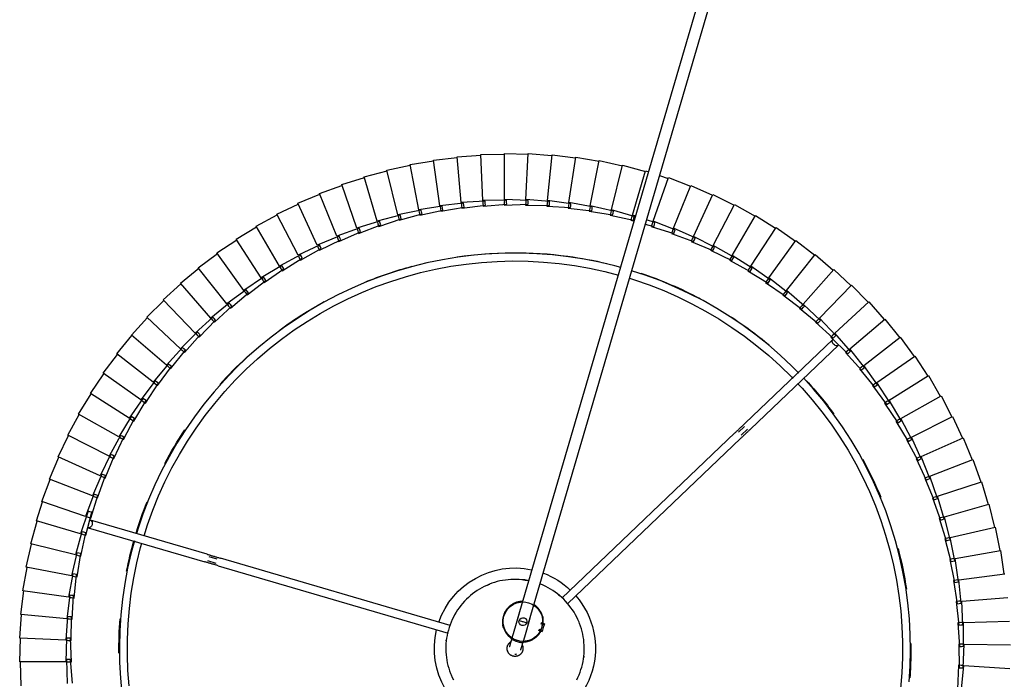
# Model space of a CAD drawing. Header units: millimetres. Extents: x 2868 to 11019, y -1415 to 7989.
# Tile 14 of 83: x 8902 to 9400, y -188 to 146. Entities that reach past the tile are written whole.
import ezdxf

# ---------------------------------------------------------------- set-up
doc = ezdxf.new("R2010")
doc.units = ezdxf.units.MM
doc.layers.add('E-LITE-EQPM', color=7, linetype='Continuous', lineweight=20)

# ---------------------------------------------------------------- blocks, each defined once
blk = doc.blocks.new('64314-7L   _Suspended_tensor - 64314-44-7L SAMBA Black_ribbon beige pendant lamp ø450-7L-575794-Planta_PDF Copy 1')
at = {"layer": 'E-LITE-EQPM', "color": 253, "lineweight": 25, "true_color": 0xaaaaaa}
for p, q in [((-846.41, 1800.2), (-846.63, 1788.19)), ((-823.33, 1786.99), (-823.11, 1799)), ((-820.32, 1798.85), (-821.34, 1786.89)), ((-372.46, 1789.85), (-372.84, 1801.85)), ((-370.85, 1801.98), (-369.68, 1790.03)), ((-823.7, 1788.1), (-847.03, 1788.18)), ((-847.03, 1788.18), (-846.67, 1776.18)), ((-823.34, 1776.1), (-823.7, 1788.1)), ((-823.31, 1788.1), (-822.3, 1788.1)), ((-822.3, 1788.1), (-820.91, 1788.1)), ((-820.91, 1788.1), (-821.35, 1776.1)), ((-371.07, 1789.94), (-372.46, 1789.85)), ((-372.31, 1779.08), (-372.12, 1791.08)), ((-372.12, 1791.08), (-371.12, 1791.1)), ((-371.12, 1791.1), (-370.12, 1791.12)), ((-370.06, 1790.01), (-371.07, 1789.94)), ((-370.12, 1791.12), (-369.52, 1779.13)), ((-369.68, 1790.03), (-346.39, 1791.54)), ((-822.33, 1786.94), (-823.33, 1786.99)), ((-821.34, 1786.89), (-822.33, 1786.94)), ((-823.37, 1777.22), (-822.37, 1777.26)), ((-822.37, 1777.26), (-820.97, 1777.32)), ((-820.97, 1777.32), (-820.83, 1765.32)), ((-372.68, 1768.31), (-371.91, 1780.29)), ((-370.92, 1779.1), (-372.31, 1779.08)), ((-371.91, 1780.29), (-370.91, 1780.26)), ((-369.91, 1779.12), (-370.92, 1779.1)), ((-370.91, 1780.26), (-369.91, 1780.23)), ((-369.91, 1780.23), (-369.89, 1768.22)), ((-369.52, 1779.13), (-346.19, 1779.52)), ((-823.76, 1777.2), (-847.07, 1776.16)), ((-847.07, 1776.16), (-846.14, 1764.19)), ((-822.83, 1765.23), (-823.76, 1777.2)), ((-822.34, 1776.1), (-823.34, 1776.1)), ((-821.35, 1776.1), (-822.34, 1776.1)), ((-746.67, 1739.51), (-630.42, 1773.53)), ((-584.9, 1772.13), (-582.91, 1772.71)), ((-582.35, 1770.79), (-582.91, 1772.71)), ((-629.38, 1769.67), (-745.55, 1735.67)), ((-589.77, 1768.62), (-99.37, 93.12)), ((-582.76, 1772.23), (-584.37, 1771.76)), ((-581.93, 1769.36), (-583.53, 1768.89)), ((-581.78, 1768.87), (-583.39, 1768.4)), ((-581.78, 1768.87), (-582.35, 1770.79)), ((-373.56, 1757.58), (-372.21, 1769.51)), ((-371.28, 1768.27), (-372.68, 1768.31)), ((-372.21, 1769.51), (-371.22, 1769.43)), ((-370.28, 1768.24), (-371.28, 1768.27)), ((-371.22, 1769.43), (-370.23, 1769.35)), ((-370.23, 1769.35), (-370.78, 1757.35)), ((-369.89, 1768.22), (-346.57, 1767.49)), ((-823.3, 1766.3), (-846.54, 1764.14)), ((-846.54, 1764.14), (-845.03, 1752.23)), ((-821.79, 1754.39), (-823.3, 1766.3)), ((-822.92, 1766.34), (-821.91, 1766.43)), ((-821.83, 1765.27), (-822.83, 1765.23)), ((-821.91, 1766.43), (-820.52, 1766.56)), ((-820.83, 1765.32), (-821.83, 1765.27)), ((-820.52, 1766.56), (-819.81, 1754.57)), ((-104.17, 88.17), (-595.53, 1766.93)), ((-569.91, 1758.53), (-482.67, 1675.21)), ((-374.96, 1746.89), (-373.04, 1758.75)), ((-372.17, 1757.46), (-373.56, 1757.58)), ((-373.04, 1758.75), (-372.05, 1758.62)), ((-371.06, 1758.49), (-372.19, 1746.54)), ((-371.17, 1757.38), (-372.17, 1757.46)), ((-372.05, 1758.62), (-371.06, 1758.49)), ((-370.78, 1757.35), (-347.52, 1755.5)), ((-822.32, 1755.44), (-845.42, 1752.17)), ((-820.24, 1743.61), (-822.32, 1755.44)), ((-821.93, 1755.49), (-820.94, 1755.63)), ((-820.8, 1754.48), (-821.79, 1754.39)), ((-820.94, 1755.63), (-819.55, 1755.83)), ((-819.81, 1754.57), (-820.8, 1754.48)), ((-819.55, 1755.83), (-818.27, 1743.89)), ((-485.43, 1672.32), (-573.02, 1755.97)), ((-845.42, 1752.17), (-843.34, 1740.34)), ((-376.87, 1736.29), (-374.38, 1748.04)), ((-374.38, 1748.04), (-373.4, 1747.86)), ((-372.42, 1747.69), (-374.12, 1735.8)), ((-373.4, 1747.86), (-372.42, 1747.69)), ((-820.82, 1744.63), (-843.74, 1740.26)), ((-818.17, 1732.92), (-820.82, 1744.63)), ((-820.43, 1744.71), (-819.44, 1744.9)), ((-819.25, 1743.75), (-820.24, 1743.61)), ((-819.44, 1744.9), (-818.07, 1745.16)), ((-818.27, 1743.89), (-819.25, 1743.75)), ((-818.07, 1745.16), (-816.21, 1733.3)), ((-373.58, 1746.72), (-374.96, 1746.89)), ((-372.58, 1746.59), (-373.58, 1746.72)), ((-372.19, 1746.54), (-349.05, 1743.57)), ((-351.14, 1731.73), (-349.44, 1743.62)), ((-843.74, 1740.26), (-841.09, 1728.55)), ((-812.39, 1720.27), (-753.46, 1737.52)), ((-752.12, 1736.87), (-747.87, 1738.12)), ((-818.8, 1733.92), (-841.48, 1728.44)), ((-815.59, 1722.34), (-818.8, 1733.92)), ((-818.42, 1734.01), (-817.44, 1734.24)), ((-817.19, 1733.11), (-818.17, 1732.92)), ((-817.44, 1734.24), (-816.08, 1734.57)), ((-816.21, 1733.3), (-817.19, 1733.11)), ((-816.08, 1734.57), (-813.65, 1722.81)), ((-752.33, 1733.68), (-811.26, 1716.44)), ((-747.31, 1736.2), (-751.27, 1735.04)), ((-379.29, 1725.79), (-376.24, 1737.41)), ((-375.49, 1736.05), (-376.87, 1736.29)), ((-374.29, 1736.96), (-376.56, 1725.17)), ((-376.24, 1737.41), (-375.27, 1737.18)), ((-374.5, 1735.87), (-375.49, 1736.05)), ((-375.27, 1737.18), (-374.29, 1736.96)), ((-374.12, 1735.8), (-351.14, 1731.73)), ((-841.48, 1728.44), (-838.28, 1716.87)), ((-353.81, 1720), (-351.54, 1731.79)), ((-816.26, 1723.31), (-838.66, 1716.75)), ((-812.51, 1711.9), (-816.26, 1723.31)), ((-815.89, 1723.42), (-814.92, 1723.7)), ((-814.62, 1722.58), (-815.59, 1722.34)), ((-814.92, 1723.7), (-813.58, 1724.09)), ((-813.65, 1722.81), (-814.62, 1722.58)), ((-813.58, 1724.09), (-810.59, 1712.46)), ((-382.2, 1715.42), (-378.6, 1726.88)), ((-376.68, 1726.34), (-379.51, 1714.67)), ((-377.92, 1725.48), (-379.29, 1725.79)), ((-378.6, 1726.88), (-377.64, 1726.61)), ((-376.94, 1725.26), (-377.92, 1725.48)), ((-377.64, 1726.61), (-376.68, 1726.34)), ((-376.56, 1725.17), (-353.81, 1720)), ((-357.03, 1708.42), (-354.2, 1720.08)), ((-838.66, 1716.75), (-835.51, 1707.2)), ((-813.75, 1714.53), (-835.87, 1707.08)), ((-809.54, 1703.28), (-813.75, 1714.53)), ((-813.41, 1714.64), (-812.43, 1714.97)), ((-812.43, 1714.97), (-811.11, 1715.42)), ((-811.11, 1715.42), (-807.65, 1703.92)), ((-385.61, 1705.2), (-381.47, 1716.47)), ((-379.57, 1715.84), (-382.96, 1704.33)), ((-380.86, 1715.05), (-382.2, 1715.42)), ((-381.47, 1716.47), (-380.52, 1716.16)), ((-379.89, 1714.78), (-380.86, 1715.05)), ((-380.52, 1716.16), (-379.57, 1715.84)), ((-379.51, 1714.67), (-357.03, 1708.42)), ((-811.55, 1712.18), (-812.51, 1711.9)), ((-810.59, 1712.46), (-811.55, 1712.18)), ((-360.81, 1697), (-357.42, 1708.52)), ((-835.87, 1707.08), (-831.66, 1695.83)), ((-810.3, 1704.18), (-832.03, 1695.68)), ((-805.55, 1693.15), (-810.3, 1704.18)), ((-809.93, 1704.32), (-809, 1704.69)), ((-808.6, 1703.6), (-809.54, 1703.28)), ((-809, 1704.69), (-807.7, 1705.2)), ((-807.65, 1703.92), (-808.6, 1703.6)), ((-807.7, 1705.2), (-803.69, 1693.88)), ((-389.51, 1695.16), (-384.83, 1706.22)), ((-382.97, 1705.5), (-386.9, 1694.16)), ((-384.29, 1704.76), (-385.61, 1705.2)), ((-384.83, 1706.22), (-383.9, 1705.86)), ((-383.33, 1704.45), (-384.29, 1704.76)), ((-383.9, 1705.86), (-382.97, 1705.5)), ((-382.96, 1704.33), (-360.81, 1697)), ((-832.03, 1695.68), (-827.28, 1684.65)), ((-806.35, 1694.02), (-827.64, 1684.48)), ((-801.08, 1683.23), (-806.35, 1694.02)), ((-805.99, 1694.17), (-805.07, 1694.59)), ((-804.62, 1693.52), (-805.55, 1693.15)), ((-805.07, 1694.59), (-803.8, 1695.16)), ((-803.69, 1693.88), (-804.62, 1693.52)), ((-803.8, 1695.16), (-799.26, 1684.04)), ((-393.89, 1685.32), (-388.68, 1696.13)), ((-386.85, 1695.33), (-391.33, 1684.19)), ((-388.21, 1694.66), (-389.51, 1695.16)), ((-388.68, 1696.13), (-387.77, 1695.73)), ((-387.27, 1694.3), (-388.21, 1694.66)), ((-387.77, 1695.73), (-386.85, 1695.33)), ((-386.9, 1694.16), (-365.13, 1685.77)), ((-365.13, 1685.77), (-361.19, 1697.12)), ((-827.64, 1684.48), (-822.37, 1673.69)), ((-801.91, 1684.05), (-822.73, 1673.5)), ((-796.13, 1673.53), (-801.91, 1684.05)), ((-801.57, 1684.23), (-800.67, 1684.68)), ((-800.17, 1683.63), (-801.08, 1683.23)), ((-800.67, 1684.68), (-799.42, 1685.31)), ((-799.26, 1684.04), (-800.17, 1683.63)), ((-799.42, 1685.31), (-794.35, 1674.43)), ((-398.73, 1675.69), (-393.01, 1686.25)), ((-391.22, 1685.36), (-396.23, 1674.44)), ((-392.61, 1684.75), (-393.89, 1685.32)), ((-393.01, 1686.25), (-392.12, 1685.8)), ((-391.69, 1684.34), (-392.61, 1684.75)), ((-392.12, 1685.8), (-391.22, 1685.36)), ((-391.33, 1684.19), (-369.98, 1674.77)), ((-369.98, 1674.77), (-365.5, 1685.91)), ((-822.73, 1673.5), (-816.95, 1662.98)), ((-797.01, 1674.31), (-817.29, 1662.78)), ((-790.73, 1664.07), (-797.01, 1674.31)), ((-796.67, 1674.5), (-795.79, 1675)), ((-795.24, 1673.98), (-796.13, 1673.53)), ((-795.79, 1675), (-794.58, 1675.69)), ((-794.35, 1674.43), (-795.24, 1673.98)), ((-794.58, 1675.69), (-788.99, 1665.06)), ((-482.25, 1673.42), (-479.16, 1670.48)), ((-404.03, 1666.31), (-397.81, 1676.58)), ((-396.07, 1675.6), (-401.59, 1664.95)), ((-397.48, 1675.07), (-398.73, 1675.69)), ((-397.81, 1676.58), (-396.94, 1676.09)), ((-396.58, 1674.62), (-397.48, 1675.07)), ((-396.94, 1676.09), (-396.07, 1675.6)), ((-396.23, 1674.44), (-375.36, 1664.01)), ((-375.36, 1664.01), (-370.35, 1674.92)), ((-480.58, 1669.06), (-483.63, 1671.98)), ((-477.56, 1670.33), (-433.16, 1627.92)), ((-817.29, 1662.78), (-811.01, 1652.54)), ((-791.64, 1664.81), (-811.34, 1652.32)), ((-784.88, 1654.89), (-791.64, 1664.81)), ((-791.31, 1665.02), (-790.46, 1665.56)), ((-789.86, 1664.57), (-790.73, 1664.07)), ((-790.46, 1665.56), (-789.28, 1666.31)), ((-788.99, 1665.06), (-789.86, 1664.57)), ((-789.28, 1666.31), (-783.19, 1655.96)), ((-435.92, 1625.02), (-480.32, 1667.43)), ((-409.77, 1657.2), (-403.07, 1667.16)), ((-401.37, 1666.1), (-407.41, 1655.72)), ((-402.81, 1665.63), (-404.03, 1666.31)), ((-403.07, 1667.16), (-402.22, 1666.63)), ((-401.93, 1665.14), (-402.81, 1665.63)), ((-402.22, 1666.63), (-401.37, 1666.1)), ((-401.59, 1664.95), (-381.25, 1653.52)), ((-381.25, 1653.52), (-375.72, 1664.18)), ((-415.95, 1648.37), (-408.77, 1657.99)), ((-408.77, 1657.99), (-407.95, 1657.43)), ((-785.82, 1655.59), (-804.9, 1642.16)), ((-785.82, 1655.59), (-785.65, 1655.71)), ((-778.59, 1646), (-785.82, 1655.59)), ((-785.5, 1655.81), (-784.68, 1656.39)), ((-784.03, 1655.43), (-784.88, 1654.89)), ((-784.68, 1656.39), (-783.54, 1657.2)), ((-783.19, 1655.96), (-784.03, 1655.43)), ((-783.54, 1657.2), (-776.96, 1647.15)), ((-407.13, 1656.86), (-413.65, 1646.78)), ((-408.59, 1656.46), (-409.77, 1657.2)), ((-407.41, 1655.72), (-408.59, 1656.46)), ((-407.95, 1657.43), (-407.13, 1656.86)), ((-407.41, 1655.72), (-387.63, 1643.33)), ((-387.63, 1643.33), (-381.6, 1653.71)), ((-811.34, 1652.32), (-804.58, 1642.4)), ((-778.46, 1647.51), (-777.36, 1648.37)), ((-777.36, 1648.37), (-770.31, 1638.65)), ((-422.54, 1639.85), (-414.91, 1649.12)), ((-413.32, 1647.9), (-420.32, 1638.15)), ((-414.8, 1647.57), (-415.95, 1648.37)), ((-414.91, 1649.12), (-414.12, 1648.51)), ((-414.12, 1648.51), (-413.32, 1647.9)), ((-779.57, 1646.65), (-797.98, 1632.33)), ((-771.88, 1637.43), (-779.57, 1646.65)), ((-779.26, 1646.89), (-778.46, 1647.51)), ((-777.77, 1646.58), (-778.59, 1646)), ((-776.96, 1647.15), (-777.77, 1646.58)), ((-413.97, 1647), (-414.8, 1647.57)), ((-413.65, 1646.78), (-394.5, 1633.45)), ((-394.5, 1633.45), (-387.97, 1643.53)), ((-804.9, 1642.16), (-797.67, 1632.58)), ((-772.89, 1638.03), (-790.6, 1622.83)), ((-764.77, 1629.18), (-772.89, 1638.03)), ((-772.59, 1638.28), (-771.83, 1638.94)), ((-771.1, 1638.04), (-771.88, 1637.43)), ((-771.83, 1638.94), (-770.77, 1639.85)), ((-770.31, 1638.65), (-771.1, 1638.04)), ((-770.77, 1639.85), (-763.26, 1630.48)), ((-429.53, 1631.65), (-421.46, 1640.55)), ((-419.94, 1639.25), (-427.4, 1629.85)), ((-421.43, 1639), (-422.54, 1639.85)), ((-421.46, 1640.55), (-420.7, 1639.9)), ((-420.63, 1638.38), (-421.43, 1639)), ((-420.7, 1639.9), (-419.94, 1639.25)), ((-420.32, 1638.15), (-401.83, 1623.92)), ((-401.83, 1623.92), (-394.83, 1633.68)), ((-797.98, 1632.33), (-790.3, 1623.1)), ((-765.81, 1629.73), (-782.77, 1613.71)), ((-757.27, 1621.29), (-765.81, 1629.73)), ((-765.52, 1630), (-764.79, 1630.69)), ((-764.79, 1630.69), (-763.78, 1631.65)), ((-764.02, 1629.83), (-764.77, 1629.18)), ((-763.26, 1630.48), (-764.02, 1629.83)), ((-763.78, 1631.65), (-755.82, 1622.66)), ((-436.91, 1623.8), (-428.42, 1632.3)), ((-426.97, 1630.94), (-434.87, 1621.9)), ((-428.47, 1630.75), (-429.53, 1631.65)), ((-427.7, 1630.1), (-428.47, 1630.75)), ((-428.42, 1632.3), (-427.69, 1631.62)), ((-427.69, 1631.62), (-426.97, 1630.94)), ((-427.4, 1629.85), (-409.61, 1614.75)), ((-757.37, 1622.79), (-756.4, 1623.8)), ((-756.4, 1623.8), (-748.02, 1615.2)), ((-444.66, 1616.32), (-435.77, 1624.39)), ((-434.38, 1622.96), (-442.71, 1614.31)), ((-435.89, 1622.85), (-436.91, 1623.8)), ((-435.77, 1624.39), (-435.08, 1623.68)), ((-435.08, 1623.68), (-434.38, 1622.96)), ((-409.61, 1614.75), (-402.15, 1624.16)), ((-790.6, 1622.83), (-782.48, 1613.99)), ((-758.33, 1621.79), (-774.5, 1604.97)), ((-749.41, 1613.76), (-758.33, 1621.79)), ((-758.07, 1622.07), (-757.37, 1622.79)), ((-756.55, 1621.97), (-757.27, 1621.29)), ((-755.82, 1622.66), (-756.55, 1621.97)), ((-435.15, 1622.16), (-435.89, 1622.85)), ((-434.87, 1621.9), (-435.06, 1622.08)), ((-434.87, 1621.9), (-417.82, 1605.96)), ((-782.77, 1613.71), (-774.23, 1605.26)), ((-750.49, 1614.21), (-765.83, 1596.63)), ((-741.19, 1606.62), (-750.49, 1614.21)), ((-750.23, 1614.5), (-749.57, 1615.26)), ((-749.57, 1615.26), (-748.65, 1616.32)), ((-748.72, 1614.48), (-749.41, 1613.76)), ((-748.02, 1615.2), (-748.72, 1614.48)), ((-748.65, 1616.32), (-739.87, 1608.12)), ((-452.75, 1609.21), (-443.49, 1616.85)), ((-442.17, 1615.36), (-450.9, 1607.12)), ((-443.68, 1615.32), (-444.66, 1616.32)), ((-442.98, 1614.59), (-443.68, 1615.32)), ((-443.49, 1616.85), (-442.83, 1616.1)), ((-442.83, 1616.1), (-442.17, 1615.36)), ((-442.71, 1614.31), (-426.45, 1597.58)), ((-417.82, 1605.96), (-409.92, 1615)), ((-742.05, 1607.32), (-741.42, 1608.11)), ((-741.42, 1608.11), (-740.56, 1609.21)), ((-740.56, 1609.21), (-731.39, 1601.45)), ((-739.87, 1608.12), (-740.53, 1607.37)), ((-461.18, 1602.5), (-451.56, 1609.69)), ((-450.32, 1608.13), (-459.44, 1600.32)), ((-451.83, 1608.16), (-452.75, 1609.21)), ((-451.16, 1607.41), (-451.83, 1608.16)), ((-451.56, 1609.69), (-450.94, 1608.91)), ((-450.94, 1608.91), (-450.32, 1608.13)), ((-774.5, 1604.97), (-765.58, 1596.94)), ((-742.29, 1607.02), (-756.77, 1588.72)), ((-732.63, 1599.88), (-742.29, 1607.02)), ((-740.53, 1607.37), (-741.19, 1606.62)), ((-450.9, 1607.12), (-435.46, 1589.62)), ((-426.45, 1597.58), (-418.12, 1606.23)), ((-733.75, 1600.23), (-747.34, 1581.26)), ((-723.77, 1593.56), (-733.75, 1600.23)), ((-733.53, 1600.54), (-732.94, 1601.36)), ((-732.94, 1601.36), (-732.13, 1602.5)), ((-732.01, 1600.67), (-732.63, 1599.88)), ((-732.13, 1602.5), (-722.6, 1595.19)), ((-731.39, 1601.45), (-732.01, 1600.67)), ((-469.92, 1596.2), (-459.97, 1602.92)), ((-458.8, 1601.31), (-468.28, 1593.94)), ((-460.31, 1601.41), (-461.18, 1602.5)), ((-459.68, 1600.62), (-460.31, 1601.41)), ((-459.97, 1602.92), (-459.39, 1602.11)), ((-459.44, 1600.32), (-444.85, 1582.1)), ((-459.39, 1602.11), (-458.8, 1601.31)), ((-765.83, 1596.63), (-756.53, 1589.04)), ((-724.9, 1593.86), (-737.56, 1574.26)), ((-714.61, 1587.68), (-724.9, 1593.86)), ((-724.69, 1594.18), (-724.14, 1595.03)), ((-724.14, 1595.03), (-723.39, 1596.2)), ((-723.18, 1594.38), (-723.77, 1593.56)), ((-723.39, 1596.2), (-713.52, 1589.36)), ((-722.6, 1595.19), (-723.18, 1594.38)), ((-478.96, 1590.33), (-468.69, 1596.57)), ((-467.6, 1594.9), (-477.43, 1587.99)), ((-469.1, 1595.07), (-469.92, 1596.2)), ((-468.51, 1594.26), (-469.1, 1595.07)), ((-468.69, 1596.57), (-468.15, 1595.73)), ((-468.28, 1593.94), (-454.59, 1575.05)), ((-468.15, 1595.73), (-467.6, 1594.9)), ((-435.46, 1589.62), (-426.73, 1597.86)), ((-756.77, 1588.72), (-747.11, 1581.59)), ((-715.56, 1588.25), (-715.05, 1589.12)), ((-715.05, 1589.12), (-714.35, 1590.33)), ((-714.06, 1588.52), (-714.61, 1587.68)), ((-714.35, 1590.33), (-704.17, 1583.97)), ((-713.52, 1589.36), (-714.06, 1588.52)), ((-488.26, 1584.9), (-477.71, 1590.64)), ((-476.7, 1588.92), (-486.84, 1582.49)), ((-478.19, 1589.16), (-478.96, 1590.33)), ((-477.64, 1588.32), (-478.19, 1589.16)), ((-477.71, 1590.64), (-477.2, 1589.78)), ((-477.2, 1589.78), (-476.7, 1588.92)), ((-444.85, 1582.1), (-435.73, 1589.92)), ((-715.75, 1587.92), (-727.46, 1567.73)), ((-705.17, 1582.24), (-715.75, 1587.92)), ((-706.15, 1582.77), (-705.69, 1583.66)), ((-705.69, 1583.66), (-705.05, 1584.9)), ((-704.67, 1583.1), (-705.17, 1582.24)), ((-705.05, 1584.9), (-694.57, 1579.03)), ((-704.17, 1583.97), (-704.67, 1583.1)), ((-497.81, 1579.93), (-487, 1585.15)), ((-486.07, 1583.38), (-496.52, 1577.45)), ((-487.55, 1583.7), (-488.26, 1584.9)), ((-487.04, 1582.83), (-487.55, 1583.7)), ((-487, 1585.15), (-486.54, 1584.26)), ((-486.54, 1584.26), (-486.07, 1583.38)), ((-477.43, 1587.99), (-464.66, 1568.46)), ((-747.34, 1581.26), (-737.35, 1574.6)), ((-706.33, 1582.42), (-717.05, 1561.7)), ((-695.49, 1577.26), (-706.33, 1582.42)), ((-696.5, 1577.74), (-696.08, 1578.66)), ((-696.08, 1578.66), (-695.49, 1579.93)), ((-695.49, 1579.93), (-684.75, 1574.57)), ((-695.03, 1578.15), (-695.49, 1577.26)), ((-694.57, 1579.03), (-695.03, 1578.15)), ((-507.6, 1575.41), (-496.55, 1580.11)), ((-495.7, 1578.3), (-506.42, 1572.88)), ((-497.17, 1578.69), (-497.81, 1579.93)), ((-496.7, 1577.8), (-497.17, 1578.69)), ((-496.55, 1580.11), (-496.13, 1579.2)), ((-496.13, 1579.2), (-495.7, 1578.3)), ((-486.84, 1582.49), (-475.03, 1562.37)), ((-454.59, 1575.05), (-445.11, 1582.41)), ((-737.56, 1574.26), (-727.27, 1568.08)), ((-696.66, 1577.39), (-706.37, 1556.17)), ((-685.58, 1572.75), (-696.66, 1577.39)), ((-686.61, 1573.18), (-686.23, 1574.12)), ((-686.23, 1574.12), (-685.71, 1575.41)), ((-685.71, 1575.41), (-674.72, 1570.58)), ((-685.17, 1573.66), (-685.58, 1572.75)), ((-684.75, 1574.57), (-685.17, 1573.66)), ((-517.58, 1571.38), (-506.32, 1575.53)), ((-505.57, 1573.69), (-516.53, 1568.79)), ((-507.01, 1574.15), (-507.6, 1575.41)), ((-506.58, 1573.23), (-507.01, 1574.15)), ((-506.32, 1575.53), (-505.94, 1574.61)), ((-505.94, 1574.61), (-505.57, 1573.69)), ((-496.52, 1577.45), (-485.68, 1556.79)), ((-464.66, 1568.46), (-454.83, 1575.37)), ((-686.75, 1572.82), (-695.44, 1551.16)), ((-675.47, 1568.72), (-686.75, 1572.82)), ((-676.64, 1568.74), (-684.27, 1546.69)), ((-665.17, 1565.19), (-676.64, 1568.74)), ((-676.51, 1569.1), (-676.18, 1570.06)), ((-676.18, 1570.06), (-675.72, 1571.38)), ((-675.72, 1571.38), (-664.51, 1567.07)), ((-675.09, 1569.65), (-675.47, 1568.72)), ((-674.72, 1570.58), (-675.09, 1569.65)), ((-527.75, 1567.82), (-516.3, 1571.44)), ((-515.64, 1569.55), (-526.83, 1565.19)), ((-517.06, 1570.08), (-517.58, 1571.38)), ((-516.68, 1569.15), (-517.06, 1570.08)), ((-516.53, 1568.79), (-507.73, 1547.18)), ((-516.3, 1571.44), (-515.97, 1570.49)), ((-515.97, 1570.49), (-515.64, 1569.55)), ((-506.42, 1572.88), (-496.59, 1551.72)), ((-475.03, 1562.37), (-464.88, 1568.79)), ((-727.46, 1567.73), (-716.88, 1562.06)), ((-666.34, 1565.14), (-672.91, 1542.75)), ((-654.71, 1562.15), (-666.34, 1565.14)), ((-666.23, 1565.51), (-665.95, 1566.48)), ((-665.95, 1566.48), (-665.55, 1567.82)), ((-665.55, 1567.82), (-654.15, 1564.06)), ((-664.84, 1566.13), (-665.17, 1565.19)), ((-664.51, 1567.07), (-664.84, 1566.13)), ((-655.79, 1562.42), (-655.55, 1563.4)), ((-655.55, 1563.4), (-655.22, 1564.76)), ((-655.22, 1564.76), (-643.65, 1561.55)), ((-654.15, 1564.06), (-654.43, 1563.1)), ((-548.55, 1562.2), (-536.8, 1564.7)), ((-538.08, 1564.76), (-536.35, 1565.22)), ((-537.68, 1563.42), (-538.08, 1564.76)), ((-537.39, 1562.46), (-537.68, 1563.42)), ((-536.8, 1564.7), (-536.56, 1563.73)), ((-536.56, 1563.73), (-536.32, 1562.76)), ((-530.77, 1566.69), (-526.47, 1567.82)), ((-525.9, 1565.91), (-530.13, 1564.49)), ((-527.29, 1566.5), (-527.75, 1567.82)), ((-526.95, 1565.55), (-527.29, 1566.5)), ((-526.83, 1565.19), (-519.07, 1543.18)), ((-526.47, 1567.82), (-526.19, 1566.86)), ((-526.19, 1566.86), (-525.9, 1565.91)), ((-717.05, 1561.7), (-706.21, 1556.54)), ((-655.88, 1562.04), (-661.37, 1539.37)), ((-644.12, 1559.61), (-655.88, 1562.04)), ((-654.43, 1563.1), (-654.71, 1562.15)), ((-645.29, 1559.45), (-649.68, 1536.54)), ((-633.43, 1557.59), (-645.29, 1559.45)), ((-645.21, 1559.84), (-645.02, 1560.83)), ((-645.02, 1560.83), (-644.76, 1562.2)), ((-644.76, 1562.2), (-633.05, 1559.55)), ((-643.89, 1560.58), (-644.12, 1559.61)), ((-643.65, 1561.55), (-643.89, 1560.58)), ((-634.52, 1557.76), (-634.38, 1558.76)), ((-634.38, 1558.76), (-634.19, 1560.14)), ((-634.19, 1560.14), (-622.36, 1558.06)), ((-633.24, 1558.57), (-633.43, 1557.59)), ((-633.05, 1559.55), (-633.24, 1558.57)), ((-623.65, 1557.2), (-623.52, 1558.6)), ((-623.52, 1558.6), (-611.61, 1557.08)), ((-580.51, 1557.56), (-568.53, 1558.35)), ((-569.78, 1558.6), (-557.85, 1559.96)), ((-569.58, 1557.21), (-569.78, 1558.6)), ((-568.53, 1558.35), (-568.43, 1557.36)), ((-559.12, 1560.14), (-547.27, 1562.07)), ((-558.85, 1558.77), (-559.12, 1560.14)), ((-558.66, 1557.78), (-558.85, 1558.77)), ((-546.89, 1560.12), (-558.58, 1557.4)), ((-557.85, 1559.96), (-557.71, 1558.97)), ((-557.71, 1558.97), (-557.56, 1557.98)), ((-548.21, 1560.84), (-548.55, 1562.2)), ((-547.97, 1559.86), (-548.21, 1560.84)), ((-536.32, 1562.76), (-547.88, 1559.49)), ((-547.88, 1559.49), (-542.26, 1536.84)), ((-547.27, 1562.07), (-547.08, 1561.09)), ((-547.08, 1561.09), (-546.89, 1560.12)), ((-535.59, 1562.65), (-537.28, 1562.08)), ((-537.28, 1562.08), (-530.59, 1539.73)), ((-485.68, 1556.79), (-475.24, 1562.71)), ((-706.37, 1556.17), (-695.3, 1551.54)), ((-634.58, 1557.38), (-637.87, 1534.27)), ((-622.64, 1556.08), (-634.58, 1557.38)), ((-623.78, 1555.81), (-625.96, 1532.58)), ((-611.8, 1555.09), (-623.78, 1555.81)), ((-623.75, 1556.2), (-623.65, 1557.2)), ((-622.5, 1557.07), (-622.64, 1556.08)), ((-622.36, 1558.06), (-622.5, 1557.07)), ((-612.93, 1554.77), (-613.98, 1531.46)), ((-600.92, 1554.63), (-612.93, 1554.77)), ((-612.91, 1555.16), (-612.86, 1556.17)), ((-612.86, 1556.17), (-612.8, 1557.56)), ((-612.8, 1557.56), (-600.83, 1556.62)), ((-611.71, 1556.09), (-611.8, 1555.09)), ((-611.61, 1557.08), (-611.71, 1556.09)), ((-602.04, 1557.04), (-590.04, 1556.68)), ((-602.04, 1555.65), (-602.04, 1557.04)), ((-602.03, 1554.64), (-602.04, 1555.65)), ((-590.03, 1554.68), (-602.03, 1554.25)), ((-602.03, 1554.25), (-601.97, 1530.92)), ((-600.88, 1555.62), (-600.92, 1554.63)), ((-600.83, 1556.62), (-600.88, 1555.62)), ((-591.27, 1557.04), (-579.26, 1557.26)), ((-591.2, 1555.65), (-591.27, 1557.04)), ((-591.15, 1554.64), (-591.2, 1555.65)), ((-579.16, 1555.26), (-591.13, 1554.25)), ((-591.13, 1554.25), (-589.94, 1530.95)), ((-590.04, 1556.68), (-590.04, 1555.68)), ((-590.04, 1555.68), (-590.03, 1554.68)), ((-580.37, 1556.17), (-580.51, 1557.56)), ((-580.27, 1555.17), (-580.37, 1556.17)), ((-568.33, 1556.36), (-580.23, 1554.78)), ((-580.23, 1554.78), (-577.93, 1531.56)), ((-579.26, 1557.26), (-579.21, 1556.26)), ((-579.21, 1556.26), (-579.16, 1555.26)), ((-569.43, 1556.22), (-569.58, 1557.21)), ((-557.56, 1557.98), (-569.37, 1555.83)), ((-569.37, 1555.83), (-565.96, 1532.75)), ((-568.43, 1557.36), (-568.33, 1556.36)), ((-558.58, 1557.4), (-554.06, 1534.51)), ((-496.59, 1551.72), (-485.87, 1557.14)), ((-695.44, 1551.16), (-684.15, 1547.07)), ((-507.73, 1547.18), (-496.76, 1552.08)), ((-684.27, 1546.69), (-672.8, 1543.14)), ((-523.57, 1542.09), (-519.21, 1543.56)), ((-519.07, 1543.18), (-507.88, 1547.55)), ((-672.91, 1542.75), (-661.28, 1539.76)), ((-661.37, 1539.37), (-649.61, 1536.93)), ((-542.26, 1536.84), (-530.71, 1540.11)), ((-530.59, 1539.73), (-529.03, 1540.25)), ((-649.68, 1536.54), (-637.82, 1534.67)), ((-637.87, 1534.27), (-625.93, 1532.98)), ((-565.96, 1532.75), (-554.15, 1534.9)), ((-554.06, 1534.51), (-542.37, 1537.22)), ((-625.96, 1532.58), (-613.97, 1531.86)), ((-613.98, 1531.46), (-601.98, 1531.32)), ((-601.97, 1530.92), (-589.97, 1531.35)), ((-589.94, 1530.95), (-577.98, 1531.96)), ((-577.93, 1531.56), (-566.03, 1533.14))]:
    blk.add_line(p, q, dxfattribs=at)
at = {"layer": 'E-LITE-EQPM', "color": 253, "lineweight": 25, "true_color": 0xaaaaaa, "flags": 128}
for points in [[(-789.11, 1726.94), (-790.71, 1732.87), (-792.5, 1740.66), (-793.97, 1748.53), (-795.12, 1756.44), (-795.96, 1764.4), (-796.47, 1772.38), (-796.67, 1780.38), (-796.55, 1788.38), (-796.11, 1796.36), (-795.35, 1804.33)], [(-791.75, 1800.28), (-792.36, 1792.46), (-792.65, 1784.63), (-792.62, 1776.79), (-792.28, 1768.96), (-791.63, 1761.15), (-790.67, 1753.37), (-789.4, 1745.63), (-787.81, 1737.95), (-785.93, 1730.34), (-785.28, 1728.04)], [(-397.4, 1798.25), (-396.88, 1790.27), (-396.69, 1782.27), (-396.81, 1774.28), (-397.25, 1766.29), (-398.01, 1758.33), (-399.09, 1750.4), (-400.48, 1742.52), (-402.19, 1734.71), (-404.21, 1726.97), (-406.54, 1719.31), (-409.17, 1711.76), (-412.1, 1704.32), (-415.33, 1697), (-418.85, 1689.81), (-422.65, 1682.78), (-426.73, 1675.9), (-431.08, 1669.18), (-435.7, 1662.65), (-440.57, 1656.31), (-445.7, 1650.17), (-450.86, 1644.46)], [(-453.78, 1647.24), (-451.53, 1649.63), (-446.38, 1655.53), (-441.47, 1661.65), (-436.81, 1667.95), (-432.4, 1674.43), (-428.26, 1681.09), (-424.38, 1687.9), (-420.78, 1694.87), (-417.47, 1701.97), (-414.44, 1709.2), (-411.7, 1716.55), (-409.26, 1723.99), (-407.11, 1731.54), (-405.27, 1739.16), (-403.74, 1746.84), (-402.52, 1754.59), (-401.6, 1762.37), (-401, 1770.19), (-400.71, 1778.02), (-400.74, 1785.86), (-401.07, 1793.69), (-401.73, 1801.51)], [(-628.99, 1794.7), (-628.43, 1795.98), (-627.82, 1797.24)], [(-565.43, 1797.24), (-564.82, 1795.98), (-564.27, 1794.69), (-563.76, 1793.39), (-563.3, 1792.06), (-562.9, 1790.72), (-562.55, 1789.37), (-562.26, 1788), (-562.02, 1786.62), (-561.84, 1785.23), (-561.71, 1783.84), (-561.64, 1782.44), (-561.63, 1781.04), (-561.67, 1779.64), (-561.77, 1778.24), (-561.92, 1776.85), (-562.13, 1775.47), (-562.39, 1774.09), (-562.71, 1772.73), (-563.08, 1771.38), (-563.51, 1770.05), (-563.99, 1768.73), (-564.27, 1768.03)], [(-589.71, 1747.06), (-590.36, 1746.93), (-591.74, 1746.7), (-593.13, 1746.54), (-594.53, 1746.43), (-595.93, 1746.37), (-597.33, 1746.37), (-598.73, 1746.43), (-600.12, 1746.54), (-601.51, 1746.71), (-602.89, 1746.93), (-604.27, 1747.21), (-605.63, 1747.54), (-606.97, 1747.93), (-608.3, 1748.37), (-609.61, 1748.86), (-610.9, 1749.41), (-612.17, 1750), (-613.41, 1750.65), (-614.62, 1751.34), (-615.81, 1752.09), (-616.96, 1752.88), (-618.09, 1753.71), (-619.18, 1754.59), (-620.23, 1755.52), (-621.24, 1756.48), (-622.22, 1757.49), (-623.15, 1758.53), (-624.04, 1759.61), (-624.89, 1760.72), (-625.7, 1761.87), (-626.45, 1763.05), (-627.16, 1764.25), (-627.82, 1765.49), (-628.43, 1766.75), (-628.99, 1768.03), (-629.5, 1769.34), (-629.95, 1770.66), (-630.35, 1772), (-630.7, 1773.36), (-630.99, 1774.73), (-631.23, 1776.11), (-631.41, 1777.49), (-631.54, 1778.89), (-631.61, 1780.29), (-631.63, 1781.69), (-631.58, 1783.09), (-631.49, 1784.48), (-631.33, 1785.87), (-631.13, 1787.26), (-630.86, 1788.63), (-630.55, 1790), (-630.17, 1791.35), (-629.75, 1792.68), (-629.27, 1793.99), (-628.99, 1794.7)], [(-600.33, 1782.89), (-600.38, 1782.74), (-600.44, 1782.59), (-600.48, 1782.43), (-600.52, 1782.28), (-600.55, 1782.12), (-600.58, 1781.96), (-600.6, 1781.8), (-600.62, 1781.65), (-600.62, 1781.49), (-600.63, 1781.33), (-600.62, 1781.17), (-600.61, 1781.01), (-600.59, 1780.85), (-600.57, 1780.69), (-600.54, 1780.53), (-600.5, 1780.38), (-600.46, 1780.22), (-600.41, 1780.07), (-600.36, 1779.92), (-600.3, 1779.77), (-600.23, 1779.63), (-600.16, 1779.48), (-600.08, 1779.34), (-600, 1779.21), (-599.91, 1779.07), (-599.81, 1778.94), (-599.71, 1778.82), (-599.61, 1778.7), (-599.5, 1778.58), (-599.39, 1778.47), (-599.27, 1778.36), (-599.15, 1778.26), (-599.02, 1778.16), (-598.89, 1778.06), (-598.76, 1777.98)], [(-592.93, 1779.84), (-592.87, 1779.99), (-592.82, 1780.14), (-592.77, 1780.29), (-592.73, 1780.45), (-592.7, 1780.6), (-592.67, 1780.76), (-592.65, 1780.92), (-592.64, 1781.08), (-592.63, 1781.24), (-592.63, 1781.4), (-592.63, 1781.56), (-592.64, 1781.72), (-592.66, 1781.88), (-592.68, 1782.04), (-592.71, 1782.19), (-592.75, 1782.35), (-592.79, 1782.5), (-592.84, 1782.66), (-592.9, 1782.81), (-592.96, 1782.95), (-593.02, 1783.1), (-593.1, 1783.24), (-593.17, 1783.38), (-593.26, 1783.52), (-593.35, 1783.65), (-593.44, 1783.78), (-593.54, 1783.91), (-593.64, 1784.03), (-593.75, 1784.14), (-593.87, 1784.26), (-593.98, 1784.37), (-594.11, 1784.47), (-594.23, 1784.57), (-594.36, 1784.66), (-594.5, 1784.75), (-594.63, 1784.83), (-594.77, 1784.91), (-594.92, 1784.98), (-595.06, 1785.04), (-595.21, 1785.1), (-595.36, 1785.16), (-595.52, 1785.2), (-595.67, 1785.25), (-595.83, 1785.28), (-595.98, 1785.31), (-596.14, 1785.33), (-596.3, 1785.35), (-596.46, 1785.36), (-596.62, 1785.36), (-596.78, 1785.36), (-596.94, 1785.35), (-597.1, 1785.33), (-597.26, 1785.31), (-597.42, 1785.28), (-597.57, 1785.25), (-597.73, 1785.21), (-597.88, 1785.16), (-598.03, 1785.11), (-598.18, 1785.05), (-598.32, 1784.98), (-598.47, 1784.91), (-598.61, 1784.84), (-598.75, 1784.76), (-598.88, 1784.67), (-599.01, 1784.57), (-599.14, 1784.48), (-599.26, 1784.37), (-599.38, 1784.27), (-599.49, 1784.15), (-599.6, 1784.04), (-599.71, 1783.92), (-599.81, 1783.79), (-599.9, 1783.66), (-599.99, 1783.53), (-600.07, 1783.39), (-600.15, 1783.25), (-600.22, 1783.11), (-600.29, 1782.97), (-600.33, 1782.89)], [(-598.35, 1776.57), (-598.42, 1776.79), (-598.48, 1777.01), (-598.54, 1777.22), (-598.6, 1777.43), (-598.66, 1777.63), (-598.72, 1777.83), (-598.77, 1778.02), (-598.83, 1778.21), (-598.88, 1778.39), (-598.94, 1778.57), (-598.99, 1778.74), (-599.03, 1778.9), (-599.08, 1779.06), (-599.12, 1779.21), (-599.17, 1779.36), (-599.21, 1779.49), (-599.24, 1779.62), (-599.28, 1779.74), (-599.31, 1779.85), (-599.34, 1779.96), (-599.37, 1780.06), (-599.4, 1780.14), (-599.42, 1780.22), (-599.44, 1780.29), (-599.46, 1780.35), (-599.47, 1780.41), (-599.49, 1780.45), (-599.5, 1780.48), (-599.5, 1780.51), (-599.51, 1780.52), (-599.51, 1780.53)], [(-593.75, 1782.22), (-593.75, 1782.21), (-593.75, 1782.2), (-593.74, 1782.17), (-593.73, 1782.14), (-593.72, 1782.1), (-593.7, 1782.05), (-593.68, 1781.99), (-593.66, 1781.92), (-593.64, 1781.84), (-593.62, 1781.76), (-593.59, 1781.66), (-593.56, 1781.56), (-593.53, 1781.45), (-593.49, 1781.33), (-593.45, 1781.2), (-593.41, 1781.07), (-593.37, 1780.93), (-593.33, 1780.78), (-593.28, 1780.62), (-593.24, 1780.46), (-593.19, 1780.29), (-593.14, 1780.11), (-593.08, 1779.93), (-593.03, 1779.74), (-592.97, 1779.55), (-592.91, 1779.35), (-592.85, 1779.15), (-592.79, 1778.94), (-592.73, 1778.73), (-592.67, 1778.52), (-592.61, 1778.3), (-592.59, 1778.26)], [(-593.03, 1779.61), (-592.96, 1779.76), (-592.93, 1779.84)], [(-592.7, 1778.07), (-592.29, 1778.06), (-591.88, 1778.04), (-591.47, 1778), (-591.06, 1777.94), (-590.65, 1777.87), (-590.25, 1777.78), (-589.85, 1777.68), (-589.46, 1777.56), (-589.07, 1777.43), (-588.69, 1777.27), (-588.31, 1777.11), (-587.94, 1776.93), (-587.58, 1776.73), (-587.22, 1776.52), (-586.88, 1776.3), (-586.54, 1776.06), (-586.22, 1775.81), (-585.9, 1775.55), (-585.59, 1775.27), (-585.3, 1774.98), (-585.02, 1774.68), (-584.75, 1774.37), (-584.49, 1774.05), (-584.25, 1773.72), (-584.02, 1773.38), (-583.8, 1773.03), (-583.6, 1772.67)], [(-592.59, 1778.26), (-591.06, 1773.02), (-589.53, 1767.78), (-588.76, 1765.17)], [(-592.6, 1757.48), (-593.01, 1757.49), (-593.42, 1757.51), (-593.83, 1757.55), (-594.24, 1757.61), (-594.65, 1757.68), (-595.05, 1757.77), (-595.45, 1757.87), (-595.84, 1757.99), (-596.23, 1758.13), (-596.61, 1758.28), (-596.99, 1758.44), (-597.36, 1758.62), (-597.72, 1758.82), (-598.08, 1759.03), (-598.42, 1759.25), (-598.76, 1759.49), (-599.08, 1759.74), (-599.4, 1760.01), (-599.71, 1760.28), (-600, 1760.57), (-600.28, 1760.87), (-600.55, 1761.18), (-600.81, 1761.5), (-601.05, 1761.83), (-601.28, 1762.17), (-601.5, 1762.52), (-601.7, 1762.88), (-601.89, 1763.25), (-602.07, 1763.62), (-602.23, 1764), (-602.37, 1764.39), (-602.5, 1764.78), (-602.61, 1765.17), (-602.7, 1765.57), (-602.78, 1765.98), (-602.85, 1766.38), (-602.9, 1766.79), (-602.93, 1767.2), (-602.94, 1767.62), (-602.94, 1768.03), (-602.92, 1768.44), (-602.89, 1768.85), (-602.84, 1769.26), (-602.77, 1769.66), (-602.68, 1770.07), (-602.59, 1770.47), (-602.47, 1770.86), (-602.34, 1771.25), (-602.19, 1771.64), (-602.03, 1772.01), (-601.85, 1772.39), (-601.66, 1772.75), (-601.45, 1773.11), (-601.23, 1773.45), (-601, 1773.79), (-600.75, 1774.12), (-600.49, 1774.44), (-600.22, 1774.75), (-599.94, 1775.05), (-599.64, 1775.33), (-599.33, 1775.61), (-599.01, 1775.87), (-598.68, 1776.11), (-598.35, 1776.35)], [(-594.52, 1763.48), (-596.05, 1768.71), (-597.58, 1773.95), (-598.35, 1776.57)], [(-582.4, 1768.76), (-582.37, 1768.35), (-582.36, 1767.94), (-582.36, 1767.52), (-582.38, 1767.11), (-582.41, 1766.7), (-582.46, 1766.29), (-582.53, 1765.89), (-582.62, 1765.48), (-582.72, 1765.09), (-582.83, 1764.69), (-582.96, 1764.3), (-583.11, 1763.92), (-583.27, 1763.54), (-583.45, 1763.16), (-583.64, 1762.8), (-583.85, 1762.44), (-584.07, 1762.1), (-584.3, 1761.76), (-584.55, 1761.43), (-584.81, 1761.11), (-585.08, 1760.8), (-585.37, 1760.5), (-585.66, 1760.22), (-585.97, 1759.95), (-586.29, 1759.68), (-586.62, 1759.44), (-586.95, 1759.2)], [(-564.27, 1768.03), (-564.83, 1766.75), (-565.44, 1765.49), (-566.1, 1764.25), (-566.8, 1763.04), (-567.56, 1761.87), (-568.36, 1760.72), (-569.21, 1759.6), (-570.1, 1758.53), (-571.04, 1757.48), (-572.01, 1756.48), (-573.03, 1755.52), (-574.08, 1754.59), (-575.17, 1753.71), (-576.29, 1752.88), (-577.45, 1752.09), (-578.63, 1751.34), (-579.85, 1750.65), (-581.09, 1750), (-582.36, 1749.4), (-583.65, 1748.86)], [(-746.67, 1739.51), (-747.06, 1739.4), (-747.44, 1739.28), (-747.82, 1739.17), (-748.2, 1739.06), (-748.58, 1738.95), (-748.95, 1738.84), (-749.32, 1738.73), (-749.69, 1738.62), (-750.05, 1738.52), (-750.41, 1738.41), (-750.76, 1738.31), (-751.1, 1738.21), (-751.44, 1738.11), (-751.77, 1738.02), (-752.09, 1737.92), (-752.4, 1737.83), (-752.71, 1737.74), (-753, 1737.66), (-753.28, 1737.57), (-753.46, 1737.52)], [(-752.33, 1733.68), (-752.06, 1733.76), (-751.77, 1733.85), (-751.47, 1733.93), (-751.17, 1734.02), (-750.85, 1734.12), (-750.53, 1734.21), (-750.19, 1734.31), (-749.86, 1734.41), (-749.51, 1734.51), (-749.16, 1734.61), (-748.8, 1734.72), (-748.43, 1734.82), (-748.07, 1734.93), (-747.69, 1735.04), (-747.32, 1735.15), (-746.94, 1735.26), (-746.56, 1735.37), (-746.18, 1735.49), (-745.79, 1735.6), (-745.55, 1735.67)], [(-543.21, 1588.65), (-546.13, 1587.83), (-553.91, 1585.96), (-561.75, 1584.4), (-569.66, 1583.17), (-577.6, 1582.24), (-585.58, 1581.64), (-593.57, 1581.36), (-601.57, 1581.39), (-609.56, 1581.75), (-617.53, 1582.42), (-625.47, 1583.41), (-633.36, 1584.72), (-641.19, 1586.35), (-648.96, 1588.28), (-656.63, 1590.53), (-664.22, 1593.08), (-671.69, 1595.93), (-679.04, 1599.08), (-686.27, 1602.52), (-693.34, 1606.24), (-700.27, 1610.25), (-707.03, 1614.53), (-713.61, 1619.08), (-720, 1623.88), (-726.2, 1628.94), (-732.19, 1634.24), (-737.96, 1639.78), (-743.51, 1645.54), (-748.82, 1651.52), (-753.89, 1657.71), (-758.71, 1664.09), (-763.27, 1670.67), (-767.56, 1677.42), (-771.58, 1684.33), (-775.32, 1691.41), (-778.77, 1698.62), (-781.93, 1705.97), (-784.8, 1713.44), (-787.36, 1721.02), (-788.06, 1723.3)], [(-784.2, 1724.43), (-782.43, 1718.79), (-779.78, 1711.41), (-776.84, 1704.15), (-773.61, 1697), (-770.09, 1690), (-766.3, 1683.14), (-762.24, 1676.43), (-757.91, 1669.89), (-753.33, 1663.54), (-748.49, 1657.37), (-743.41, 1651.39), (-738.1, 1645.63), (-732.56, 1640.08), (-726.8, 1634.76), (-720.84, 1629.68), (-714.68, 1624.83), (-708.32, 1620.24), (-701.79, 1615.9), (-695.09, 1611.83), (-688.24, 1608.03), (-681.23, 1604.51), (-674.09, 1601.27), (-666.83, 1598.32), (-659.46, 1595.66), (-651.98, 1593.3), (-644.42, 1591.23), (-636.78, 1589.48), (-629.08, 1588.03), (-621.32, 1586.89), (-613.52, 1586.06), (-605.7, 1585.54), (-597.87, 1585.34), (-590.03, 1585.44), (-582.2, 1585.87), (-574.39, 1586.6), (-566.63, 1587.65), (-558.9, 1589.01), (-551.24, 1590.67), (-544.33, 1592.47)], [(-477.56, 1670.33), (-477.77, 1670.52), (-477.98, 1670.73), (-478.21, 1670.95), (-478.44, 1671.17), (-478.68, 1671.39), (-478.92, 1671.63), (-479.17, 1671.87), (-479.43, 1672.11), (-479.69, 1672.36), (-479.95, 1672.61), (-480.22, 1672.87), (-480.5, 1673.13), (-480.78, 1673.4), (-481.06, 1673.67), (-481.34, 1673.94), (-481.62, 1674.21), (-481.91, 1674.48), (-482.2, 1674.76), (-482.49, 1675.03), (-482.67, 1675.21)], [(-485.43, 1672.32), (-485.15, 1672.04), (-484.86, 1671.76), (-484.57, 1671.49), (-484.28, 1671.22), (-484, 1670.94), (-483.72, 1670.68), (-483.44, 1670.41), (-483.16, 1670.14), (-482.89, 1669.88), (-482.62, 1669.63), (-482.35, 1669.37), (-482.1, 1669.13), (-481.84, 1668.88), (-481.59, 1668.65), (-481.35, 1668.42), (-481.12, 1668.19), (-480.89, 1667.97), (-480.67, 1667.76), (-480.45, 1667.56), (-480.32, 1667.43)], [(-538.8, 1594.11), (-536.15, 1594.91), (-528.75, 1597.48), (-521.45, 1600.34), (-514.27, 1603.5), (-507.23, 1606.93), (-500.33, 1610.65), (-493.58, 1614.64), (-486.99, 1618.9), (-480.59, 1623.41), (-474.36, 1628.18), (-468.34, 1633.2), (-462.52, 1638.45), (-456.91, 1643.93), (-456.16, 1644.72)], [(-453.19, 1642.06), (-456.66, 1638.52), (-462.49, 1633.04), (-468.52, 1627.79), (-474.77, 1622.79), (-481.2, 1618.04), (-487.83, 1613.55), (-494.62, 1609.33), (-501.58, 1605.39), (-508.69, 1601.73), (-515.95, 1598.35), (-523.33, 1595.27), (-530.83, 1592.48), (-537.67, 1590.25)]]:
    blk.add_lwpolyline(points, dxfattribs=at)
at = {"layer": 'E-LITE-EQPM', "color": 253, "lineweight": 25, "true_color": 0xaaaaaa}
for centre, radius, start, end in [((-596.68, 1781.33), 40.71, 106.3143, 193.4667), ((-596.68, 1781.33), 40.71, 319.1495, 73.4154), ((-596.68, 1781.33), 200.2, 0.7742, 4.2679), ((-596.68, 1781.33), 200.2, 179.3069, 184.2679), ((-596.63, 1781.36), 4, 157.6064, 184.8749), ((-596.63, 1781.37), 3, 76.3143, 91.3143), ((-596.63, 1781.36), 35, 6.3085, 7.6064), ((-596.68, 1781.33), 200.2, 359.3069, 0.7374), ((-596.63, 1781.36), 35, 186.3085, 187.6064), ((-592.65, 1767.78), 10, 106.3143, 286.3143), ((-592.65, 1767.78), 10, 286.3143, 106.3143), ((-596.63, 1781.36), 4, 337.6064, 7.5737), ((-592.65, 1767.78), 10.29, 40.3104, 51.2509), ((-596.68, 1781.33), 40.71, 199.1379, 281.9828), ((-592.65, 1767.78), 10.29, 161.8824, 170.681), ((-592.65, 1767.78), 2, 106.3143, 286.3143), ((-592.65, 1767.78), 2, 106.3143, 286.3143), ((-592.65, 1767.78), 2, 286.3143, 106.3143), ((-592.65, 1767.78), 2, 286.3143, 106.3143), ((-592.65, 1767.78), 10.29, 341.8824, 350.681), ((-592.65, 1767.78), 10.29, 220.3104, 231.2509), ((-596.63, 1781.36), 35, 305.4748, 310.1382), ((-596.63, 1781.36), 35, 246.563, 248.5752), ((-596.68, 1781.33), 40.71, 290.674, 313.4782), ((-596.68, 1781.33), 200.2, 345.3499, 351.3864), ((-596.63, 1781.36), 35, 275.6038, 281.1803), ((-596.68, 1781.33), 200.2, 191.2462, 195.7783), ((-596.68, 1781.33), 200.2, 196.8726, 201.7525), ((-596.68, 1781.33), 200.2, 331.4499, 337.5115), ((-596.68, 1781.33), 200.2, 207.8566, 213.531), ((-596.68, 1781.33), 200.2, 317.4446, 323.6435), ((-596.68, 1781.33), 200.2, 221.8372, 227.3172), ((-596.68, 1781.33), 200.2, 302.9506, 309.9265), ((-596.68, 1781.33), 200.2, 233.6518, 241.2155), ((-596.68, 1781.33), 200.2, 288.5458, 297.8774), ((-596.68, 1781.33), 200.2, 247.7566, 254.975), ((-596.68, 1781.33), 200.2, 261.6234, 277.6604), ((-596.68, 1781.33), 200.2, 277.6986, 283.4059)]:
    blk.add_arc(centre, radius, start, end, dxfattribs=at)
for centre, major_axis, ratio, start_param, end_param in [((-592.65, 1767.78), (2.88, 0.84), 0.014614, 3.972972, 4.45059), ((-592.65, 1767.78), (2.88, 0.84), 0.014614, 4.475596, 4.712389), ((-592.65, 1767.78), (2.88, 0.84), 0.014614, 4.712389, 5.443832), ((-811.82, 1718.35), (-0.56, 1.92), 0.707107, 0, 0.184822), ((-811.82, 1718.35), (-0.56, 1.92), 0.707107, 3.141593, 6.283185), ((-811.82, 1718.35), (-0.56, 1.92), 0.707107, 2.879793, 3.141593), ((-434.54, 1626.47), (1.38, 1.45), 0.707107, 0, 3.141593), ((-434.54, 1626.47), (1.38, 1.45), 0.707107, 6.021386, 6.283185)]:
    blk.add_ellipse(centre, major_axis=major_axis, ratio=ratio, start_param=start_param, end_param=end_param, dxfattribs=at)
for points, knots in [([(-595.6, 1777.85), (-596.1, 1777.7), (-597.11, 1777.37), (-598.04, 1776.94), (-598.29, 1776.73), (-598.33, 1776.67)], [-1, -1, -1, -1, -0.8333333, -0.6666667, -0.5555556, -0.5555556, -0.5555556, -0.5555556]), ([(-592.74, 1777.78), (-592.48, 1777.78), (-592.06, 1777.77), (-591.65, 1777.73), (-591.41, 1777.7), (-591.26, 1777.68), (-591.14, 1777.67), (-591.03, 1777.65), (-591, 1777.64), (-591, 1777.64)], [0.4285714, 0.4285714, 0.4285714, 0.4285714, 0.5714286, 0.6785714, 0.7321429, 0.7857143, 0.8392857, 0.8928571, 1, 1, 1, 1]), ([(-582.97, 1770.29), (-582.95, 1770.22), (-582.9, 1770.02), (-582.83, 1769.68), (-582.76, 1769.32), (-582.72, 1769.02), (-582.69, 1768.71), (-582.68, 1768.61), (-582.68, 1768.61)], [0.5486111, 0.5486111, 0.5486111, 0.5486111, 0.5833333, 0.6527778, 0.7222222, 0.7916667, 0.8611111, 1, 1, 1, 1]), ([(-592.56, 1757.77), (-592.82, 1757.77), (-593.24, 1757.78), (-593.65, 1757.82), (-593.89, 1757.85), (-594.04, 1757.87), (-594.16, 1757.89), (-594.27, 1757.9), (-594.3, 1757.91), (-594.3, 1757.91)], [0.4285714, 0.4285714, 0.4285714, 0.4285714, 0.5714286, 0.6785714, 0.7321429, 0.7857143, 0.8392857, 0.8928571, 1, 1, 1, 1]), ([(-585.94, 1760.36), (-585.94, 1760.36), (-586, 1760.3), (-586.37, 1759.98), (-586.89, 1759.58), (-587.33, 1759.3)], [0, 0, 0, 0, 0.1428571, 0.2857143, 0.5714286, 0.5714286, 0.5714286, 0.5714286])]:
    blk.add_open_spline(points, degree=3, knots=knots, dxfattribs=at)
for points in [[(-595.6, 1777.85), (-595.26, 1777.95), (-594.58, 1778.13), (-593.68, 1778.32), (-592.99, 1778.39), (-592.73, 1778.36), (-592.66, 1778.33)], [(-592.59, 1778.24), (-592.59, 1778.21), (-592.6, 1778.19), (-592.61, 1778.16)], [(-599.36, 1775.19), (-599.36, 1775.19), (-599.3, 1775.25), (-599.03, 1775.49), (-598.73, 1775.72), (-598.56, 1775.85)], [(-598.35, 1776.57), (-598.34, 1776.55), (-598.32, 1776.52), (-598.28, 1776.5)], [(-583.81, 1772.45), (-583.8, 1772.45), (-583.79, 1772.43), (-583.75, 1772.35), (-583.68, 1772.21), (-583.6, 1772.03), (-583.49, 1771.8), (-583.38, 1771.54), (-583.26, 1771.24), (-583.19, 1771.03), (-583.15, 1770.92)]]:
    blk.add_open_spline(points, degree=3, dxfattribs=at)

msp = doc.modelspace()

# ---------------------------------------------------------------- block references
at = {"layer": 'E-LITE-EQPM', "color": 253, "lineweight": 25, "true_color": 0xaaaaaa, "extrusion": (0, 0, -1), "rotation": 179.9999950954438}
msp.add_blockref('64314-7L   _Suspended_tensor - 64314-44-7L SAMBA Black_ribbon beige pendant lamp ø450-7L-575794-Planta_PDF Copy 1', (-9748.88, 1609.41), dxfattribs=at)

doc.saveas('drawing.dxf')
